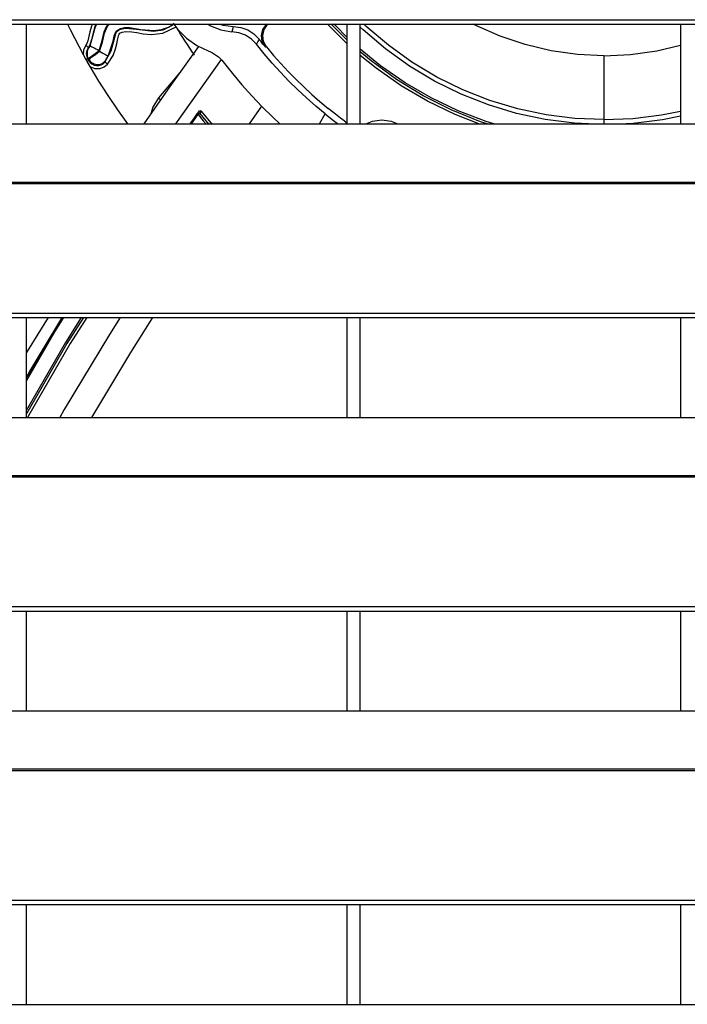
# Model space of a CAD drawing. Header units: millimetres. Extents: x 0 to 39025, y -31299 to 8400.
# Tile 141 of 256: x 6940 to 7040, y -9148 to -9000. Entities that reach past the tile are written whole.
import ezdxf

# ---------------------------------------------------------------- set-up
doc = ezdxf.new("R2010")
doc.units = ezdxf.units.MM

# ---------------------------------------------------------------- blocks, each defined once
blk = doc.blocks.new('*U55')
at = {"lineweight": 25}
for points in [[(7.21, 637.03), (7.21, 637.03), (1142.79, 637.03), (1142.79, 637.03)], [(7.21, 636.38), (7.21, 636.38), (1142.79, 636.38), (1142.79, 636.38)], [(336.99, 621.42), (336.99, 621.42), (336.99, 636.38), (336.99, 636.38)], [(358.7, 636.13), (358.7, 636.13), (359.12, 636.34), (359.12, 636.34)], [(372.95, 636.32), (372.95, 636.32), (373.01, 636.38), (373.01, 636.38)], [(373.19, 636.38), (373.19, 636.38), (373.13, 636.31), (373.13, 636.31)], [(385, 634.01), (385, 634.01), (382.66, 636.38), (382.66, 636.38)], [(385, 636.38), (385, 636.38), (385, 621.42), (385, 621.42)], [(387, 621.42), (387, 621.42), (387, 636.38), (387, 636.38)], [(435, 636.38), (435, 636.38), (435, 621.42), (435, 621.42)], [(345.49, 631.83), (345.49, 631.83), (345.91, 631.07), (345.91, 631.07)], [(346.07, 630.78), (346.07, 630.78), (346.5, 630.03), (346.5, 630.03)], [(366.15, 631.09), (366.15, 631.09), (359.33, 621.42), (359.33, 621.42)], [(372.22, 624.09), (372.22, 624.09), (370.35, 621.42), (370.35, 621.42)], [(361.54, 621.42), (361.54, 621.42), (362.82, 623.24), (362.82, 623.24)], [(361.56, 621.42), (361.56, 621.42), (362.6, 622.92), (362.6, 622.92)], [(361.72, 621.42), (361.72, 621.42), (362.66, 622.79), (362.66, 622.79)], [(362.61, 622.94), (362.61, 622.94), (362.59, 622.9), (362.59, 622.9)], [(362.82, 623.24), (362.82, 623.24), (362.6, 622.92), (362.6, 622.92)], [(363.19, 623.31), (363.19, 623.31), (362.97, 623), (362.97, 623)], [(362.97, 623), (362.97, 623), (364.34, 621.33), (364.34, 621.33)], [(363.19, 623.31), (363.19, 623.31), (364.82, 621.32), (364.82, 621.32)], [(380.89, 621.42), (380.89, 621.42), (381.76, 622.92), (381.76, 622.92)], [(247, 621.42), (247, 621.42), (818, 621.42), (818, 621.42)], [(383.54, 621.42), (383.54, 621.42), (383.58, 621.49), (383.58, 621.49)], [(384.87, 621.66), (384.87, 621.66), (384.84, 621.42), (384.84, 621.42)], [(16.21, 612.7), (16.21, 612.7), (1133.33, 612.7), (1133.33, 612.7)], [(16.21, 612.48), (16.21, 612.48), (1133.33, 612.48), (1133.33, 612.48)], [(7.21, 593.06), (7.21, 593.06), (1142.79, 593.06), (1142.79, 593.06)], [(7.21, 592.4), (7.21, 592.4), (1142.79, 592.4), (1142.79, 592.4)], [(336.99, 577.44), (336.99, 577.44), (336.99, 592.4), (336.99, 592.4)], [(385, 592.4), (385, 592.4), (385, 577.44), (385, 577.44)], [(387, 577.44), (387, 577.44), (387, 592.4), (387, 592.4)], [(435, 592.4), (435, 592.4), (435, 577.44), (435, 577.44)], [(247, 577.44), (247, 577.44), (818, 577.44), (818, 577.44)], [(16.21, 568.73), (16.21, 568.73), (1133.33, 568.73), (1133.33, 568.73)], [(16.21, 568.52), (16.21, 568.52), (1133.33, 568.52), (1133.33, 568.52)], [(7.21, 549.08), (7.21, 549.08), (1142.79, 549.08), (1142.79, 549.08)], [(7.21, 548.43), (7.21, 548.43), (1142.79, 548.43), (1142.79, 548.43)], [(336.99, 533.47), (336.99, 533.47), (336.99, 548.43), (336.99, 548.43)], [(385, 548.43), (385, 548.43), (385, 533.47), (385, 533.47)], [(387, 533.47), (387, 533.47), (387, 548.43), (387, 548.43)], [(435, 548.43), (435, 548.43), (435, 533.47), (435, 533.47)], [(247, 533.47), (247, 533.47), (818, 533.47), (818, 533.47)], [(16.21, 524.76), (16.21, 524.76), (1133.33, 524.76), (1133.33, 524.76)], [(16.21, 524.54), (16.21, 524.54), (1133.33, 524.54), (1133.33, 524.54)], [(7.21, 505.11), (7.21, 505.11), (1142.79, 505.11), (1142.79, 505.11)], [(7.21, 504.46), (7.21, 504.46), (1142.79, 504.46), (1142.79, 504.46)], [(336.99, 489.49), (336.99, 489.49), (336.99, 504.46), (336.99, 504.46)], [(385, 504.46), (385, 504.46), (385, 489.49), (385, 489.49)], [(387, 489.49), (387, 489.49), (387, 504.46), (387, 504.46)], [(435, 504.46), (435, 504.46), (435, 489.49), (435, 489.49)], [(247, 489.49), (247, 489.49), (818, 489.49), (818, 489.49)]]:
    blk.add_open_spline(points, degree=3, dxfattribs=at)
for points, knots in [([(343.17, 636.38), (343.17, 636.38), (343.56, 635.55), (343.56, 635.55), (343.56, 635.55), (344.18, 634.3), (344.18, 634.3), (344.18, 634.3), (344.83, 633.06), (344.83, 633.06), (344.83, 633.06), (345.49, 631.83), (345.49, 631.83)], [0, 0, 0, 0, 1, 1, 1, 2, 2, 2, 3, 3, 3, 4, 4, 4, 4]), ([(346.89, 636.38), (346.89, 636.38), (346.75, 636.06), (346.75, 636.06), (346.75, 636.06), (346.52, 635.22), (346.52, 635.22), (346.52, 635.22), (346.2, 633.85), (346.2, 633.85), (346.2, 633.85), (346.06, 633.47), (346.06, 633.47), (346.06, 633.47), (345.9, 633.19), (345.9, 633.19)], [0, 0, 0, 0, 1, 1, 1, 2, 2, 2, 3, 3, 3, 4, 4, 4, 5, 5, 5, 5]), ([(347.39, 636.38), (347.39, 636.38), (347.25, 636.01), (347.25, 636.01), (347.25, 636.01), (346.76, 634.06), (346.76, 634.06), (346.76, 634.06), (346.51, 633.28), (346.51, 633.28), (346.51, 633.28), (346.28, 632.87), (346.28, 632.87)], [0, 0, 0, 0, 1, 1, 1, 2, 2, 2, 3, 3, 3, 4, 4, 4, 4]), ([(346.55, 633.11), (346.55, 633.11), (347.02, 634.77), (347.02, 634.77), (347.02, 634.77), (347.35, 636.01), (347.35, 636.01), (347.35, 636.01), (347.56, 636.38), (347.56, 636.38)], [0, 0, 0, 0, 1, 1, 1, 2, 2, 2, 3, 3, 3, 3]), ([(347.88, 632.42), (347.88, 632.42), (348.37, 633.9), (348.37, 633.9), (348.37, 633.9), (348.66, 635.19), (348.66, 635.19), (348.66, 635.19), (349.07, 636.12), (349.07, 636.12), (349.07, 636.12), (349.29, 636.38), (349.29, 636.38)], [0, 0, 0, 0, 1, 1, 1, 2, 2, 2, 3, 3, 3, 4, 4, 4, 4]), ([(347.94, 632.31), (347.94, 632.31), (348.42, 633.64), (348.42, 633.64), (348.42, 633.64), (348.72, 634.99), (348.72, 634.99), (348.72, 634.99), (349.09, 635.98), (349.09, 635.98), (349.09, 635.98), (349.41, 636.38), (349.41, 636.38)], [0, 0, 0, 0, 1, 1, 1, 2, 2, 2, 3, 3, 3, 4, 4, 4, 4]), ([(349.16, 630.36), (349.16, 630.36), (349.98, 631.67), (349.98, 631.67), (349.98, 631.67), (350.34, 632.67), (350.34, 632.67), (350.34, 632.67), (350.53, 633.4), (350.53, 633.4), (350.53, 633.4), (350.65, 633.95), (350.65, 633.95), (350.65, 633.95), (350.73, 634.35), (350.73, 634.35), (350.73, 634.35), (350.82, 634.65), (350.82, 634.65), (350.82, 634.65), (350.89, 634.86), (350.89, 634.86), (350.89, 634.86), (351.02, 635.01), (351.02, 635.01), (351.02, 635.01), (351.35, 635.16), (351.35, 635.16), (351.35, 635.16), (351.91, 635.28), (351.91, 635.28), (351.91, 635.28), (352.81, 635.22), (352.81, 635.22), (352.81, 635.22), (353.56, 635.09), (353.56, 635.09), (353.56, 635.09), (354.51, 634.92), (354.51, 634.92), (354.51, 634.92), (355.75, 634.81), (355.75, 634.81), (355.75, 634.81), (357.46, 635), (357.46, 635), (357.46, 635), (359.44, 635.95), (359.44, 635.95)], [0, 0, 0, 0, 1, 1, 1, 2, 2, 2, 3, 3, 3, 4, 4, 4, 5, 5, 5, 6, 6, 6, 7, 7, 7, 8, 8, 8, 9, 9, 9, 10, 10, 10, 11, 11, 11, 12, 12, 12, 13, 13, 13, 14, 14, 14, 15, 15, 15, 16, 16, 16, 16]), ([(349.26, 631.59), (349.26, 631.59), (349.98, 633.79), (349.98, 633.79), (349.98, 633.79), (350.15, 634.55), (350.15, 634.55), (350.15, 634.55), (350.34, 635.13), (350.34, 635.13), (350.34, 635.13), (350.44, 635.3), (350.44, 635.3), (350.44, 635.3), (350.58, 635.42), (350.58, 635.42), (350.58, 635.42), (351.07, 635.69), (351.07, 635.69), (351.07, 635.69), (351.71, 635.85), (351.71, 635.85), (351.71, 635.85), (352.42, 635.86), (352.42, 635.86), (352.42, 635.86), (354.12, 635.58), (354.12, 635.58), (354.12, 635.58), (356.14, 635.4), (356.14, 635.4), (356.14, 635.4), (357.23, 635.55), (357.23, 635.55), (357.23, 635.55), (358.27, 635.93), (358.27, 635.93), (358.27, 635.93), (358.97, 636.38), (358.97, 636.38)], [0, 0, 0, 0, 1, 1, 1, 2, 2, 2, 3, 3, 3, 4, 4, 4, 5, 5, 5, 6, 6, 6, 7, 7, 7, 8, 8, 8, 9, 9, 9, 10, 10, 10, 11, 11, 11, 12, 12, 12, 13, 13, 13, 13]), ([(350.53, 635.25), (350.53, 635.25), (350.82, 635.47), (350.82, 635.47), (350.82, 635.47), (350.92, 635.52), (350.92, 635.52), (350.92, 635.52), (351.1, 635.6), (351.1, 635.6), (351.1, 635.6), (351.83, 635.77), (351.83, 635.77), (351.83, 635.77), (353.48, 635.6), (353.48, 635.6), (353.48, 635.6), (356.05, 635.3), (356.05, 635.3), (356.05, 635.3), (357.49, 635.53), (357.49, 635.53), (357.49, 635.53), (358.7, 636.13), (358.7, 636.13)], [0, 0, 0, 0, 1, 1, 1, 2, 2, 2, 3, 3, 3, 4, 4, 4, 5, 5, 5, 6, 6, 6, 7, 7, 7, 8, 8, 8, 8]), ([(358.99, 636.5), (358.99, 636.5), (359.64, 635.63), (359.64, 635.63), (359.64, 635.63), (360.98, 634.28), (360.98, 634.28), (360.98, 634.28), (362.53, 633.18), (362.53, 633.18), (362.53, 633.18), (364.24, 632.36), (364.24, 632.36)], [0, 0, 0, 0, 1, 1, 1, 2, 2, 2, 3, 3, 3, 4, 4, 4, 4]), ([(364.11, 636.38), (364.11, 636.38), (364.57, 636.11), (364.57, 636.11), (364.57, 636.11), (366.11, 635.49), (366.11, 635.49), (366.11, 635.49), (367.76, 635.23), (367.76, 635.23)], [0, 0, 0, 0, 1, 1, 1, 2, 2, 2, 3, 3, 3, 3]), ([(365.92, 636.38), (365.92, 636.38), (366.47, 636.21), (366.47, 636.21), (366.47, 636.21), (367.99, 636.02), (367.99, 636.02)], [0, 0, 0, 0, 1, 1, 1, 2, 2, 2, 2]), ([(367.99, 636.02), (367.99, 636.02), (367.86, 635.58), (367.86, 635.58), (367.86, 635.58), (367.76, 635.23), (367.76, 635.23)], [0, 0, 0, 0, 1, 1, 1, 2, 2, 2, 2]), ([(367.99, 636.02), (367.99, 636.02), (369.1, 635.88), (369.1, 635.88), (369.1, 635.88), (370.15, 635.5), (370.15, 635.5), (370.15, 635.5), (371.08, 634.89), (371.08, 634.89), (371.08, 634.89), (371.86, 634.1), (371.86, 634.1)], [0, 0, 0, 0, 1, 1, 1, 2, 2, 2, 3, 3, 3, 4, 4, 4, 4]), ([(372.79, 632.95), (372.79, 632.95), (372.34, 633.75), (372.34, 633.75), (372.34, 633.75), (372.22, 634.67), (372.22, 634.67), (372.22, 634.67), (372.43, 635.56), (372.43, 635.56), (372.43, 635.56), (372.95, 636.32), (372.95, 636.32)], [0, 0, 0, 0, 1, 1, 1, 2, 2, 2, 3, 3, 3, 4, 4, 4, 4]), ([(372.96, 632.94), (372.96, 632.94), (372.52, 633.74), (372.52, 633.74), (372.52, 633.74), (372.4, 634.65), (372.4, 634.65), (372.4, 634.65), (372.6, 635.55), (372.6, 635.55), (372.6, 635.55), (373.13, 636.31), (373.13, 636.31)], [0, 0, 0, 0, 1, 1, 1, 2, 2, 2, 3, 3, 3, 4, 4, 4, 4]), ([(372.95, 636.32), (372.95, 636.32), (373.05, 636.32), (373.05, 636.32), (373.05, 636.32), (373.13, 636.31), (373.13, 636.31)], [0, 0, 0, 0, 1, 1, 1, 2, 2, 2, 2]), ([(385, 633.46), (385, 633.46), (382.56, 635.9), (382.56, 635.9), (382.56, 635.9), (382.11, 636.38), (382.11, 636.38)], [0, 0, 0, 0, 1, 1, 1, 2, 2, 2, 2]), ([(385, 634.43), (385, 634.43), (383.33, 636.11), (383.33, 636.11), (383.33, 636.11), (383.07, 636.38), (383.07, 636.38)], [0, 0, 0, 0, 1, 1, 1, 2, 2, 2, 2]), ([(421.19, 621.42), (421.19, 621.42), (419.1, 621.55), (419.1, 621.55), (419.1, 621.55), (414.73, 622.09), (414.73, 622.09), (414.73, 622.09), (410.43, 623), (410.43, 623), (410.43, 623), (406.21, 624.26), (406.21, 624.26), (406.21, 624.26), (402.11, 625.87), (402.11, 625.87), (402.11, 625.87), (398.15, 627.82), (398.15, 627.82), (398.15, 627.82), (394.37, 630.08), (394.37, 630.08), (394.37, 630.08), (390.79, 632.65), (390.79, 632.65), (390.79, 632.65), (387.43, 635.51), (387.43, 635.51), (387.43, 635.51), (387, 635.91), (387, 635.91)], [0, 0, 0, 0, 1, 1, 1, 2, 2, 2, 3, 3, 3, 4, 4, 4, 5, 5, 5, 6, 6, 6, 7, 7, 7, 8, 8, 8, 9, 9, 9, 10, 10, 10, 10]), ([(423.5, 622.06), (423.5, 622.06), (419.16, 622.24), (419.16, 622.24), (419.16, 622.24), (414.85, 622.78), (414.85, 622.78), (414.85, 622.78), (410.6, 623.67), (410.6, 623.67), (410.6, 623.67), (406.44, 624.92), (406.44, 624.92), (406.44, 624.92), (402.39, 626.51), (402.39, 626.51), (402.39, 626.51), (398.48, 628.43), (398.48, 628.43), (398.48, 628.43), (394.75, 630.66), (394.75, 630.66), (394.75, 630.66), (391.22, 633.2), (391.22, 633.2), (391.22, 633.2), (387.9, 636.02), (387.9, 636.02), (387.9, 636.02), (387.52, 636.38), (387.52, 636.38)], [0, 0, 0, 0, 1, 1, 1, 2, 2, 2, 3, 3, 3, 4, 4, 4, 5, 5, 5, 6, 6, 6, 7, 7, 7, 8, 8, 8, 9, 9, 9, 10, 10, 10, 10]), ([(423.5, 631.64), (423.5, 631.64), (419.53, 631.83), (419.53, 631.83), (419.53, 631.83), (415.59, 632.38), (415.59, 632.38), (415.59, 632.38), (411.73, 633.3), (411.73, 633.3), (411.73, 633.3), (407.96, 634.57), (407.96, 634.57), (407.96, 634.57), (404.32, 636.18), (404.32, 636.18), (404.32, 636.18), (403.94, 636.38), (403.94, 636.38)], [0, 0, 0, 0, 1, 1, 1, 2, 2, 2, 3, 3, 3, 4, 4, 4, 5, 5, 5, 6, 6, 6, 6]), ([(348.76, 630.69), (348.76, 630.69), (349.71, 632.35), (349.71, 632.35), (349.71, 632.35), (350.14, 634.03), (350.14, 634.03), (350.14, 634.03), (350.38, 634.95), (350.38, 634.95), (350.38, 634.95), (350.53, 635.25), (350.53, 635.25)], [0, 0, 0, 0, 1, 1, 1, 2, 2, 2, 3, 3, 3, 4, 4, 4, 4]), ([(362.18, 631.73), (362.18, 631.73), (361.82, 632.24), (361.82, 632.24), (361.82, 632.24), (361.46, 632.77), (361.46, 632.77), (361.46, 632.77), (361.12, 633.29), (361.12, 633.29), (361.12, 633.29), (360.77, 633.82), (360.77, 633.82), (360.77, 633.82), (360.43, 634.34), (360.43, 634.34), (360.43, 634.34), (360.09, 634.88), (360.09, 634.88), (360.09, 634.88), (359.76, 635.41), (359.76, 635.41), (359.76, 635.41), (359.61, 635.65), (359.61, 635.65)], [0, 0, 0, 0, 1, 1, 1, 2, 2, 2, 3, 3, 3, 4, 4, 4, 5, 5, 5, 6, 6, 6, 7, 7, 7, 8, 8, 8, 8]), ([(371.46, 633.34), (371.46, 633.34), (370.71, 634.11), (370.71, 634.11), (370.71, 634.11), (369.81, 634.69), (369.81, 634.69), (369.81, 634.69), (368.82, 635.08), (368.82, 635.08), (368.82, 635.08), (367.76, 635.23), (367.76, 635.23)], [0, 0, 0, 0, 1, 1, 1, 2, 2, 2, 3, 3, 3, 4, 4, 4, 4]), ([(345.9, 633.19), (345.9, 633.19), (345.55, 632.46), (345.55, 632.46), (345.55, 632.46), (345.49, 631.83), (345.49, 631.83)], [0, 0, 0, 0, 1, 1, 1, 2, 2, 2, 2]), ([(345.9, 633.19), (345.9, 633.19), (345.98, 633.13), (345.98, 633.13), (345.98, 633.13), (346.05, 633.08), (346.05, 633.08), (346.05, 633.08), (346.11, 633.02), (346.11, 633.02), (346.11, 633.02), (346.17, 632.98), (346.17, 632.98), (346.17, 632.98), (346.22, 632.94), (346.22, 632.94), (346.22, 632.94), (346.25, 632.91), (346.25, 632.91), (346.25, 632.91), (346.27, 632.89), (346.27, 632.89), (346.27, 632.89), (346.28, 632.87), (346.28, 632.87)], [0, 0, 0, 0, 1, 1, 1, 2, 2, 2, 3, 3, 3, 4, 4, 4, 5, 5, 5, 6, 6, 6, 7, 7, 7, 8, 8, 8, 8]), ([(346.37, 632.84), (346.37, 632.84), (346.39, 632.86), (346.39, 632.86), (346.39, 632.86), (346.43, 632.9), (346.43, 632.9), (346.43, 632.9), (346.45, 632.94), (346.45, 632.94), (346.45, 632.94), (346.48, 632.99), (346.48, 632.99), (346.48, 632.99), (346.51, 633.04), (346.51, 633.04), (346.51, 633.04), (346.55, 633.11), (346.55, 633.11)], [0, 0, 0, 0, 1, 1, 1, 2, 2, 2, 3, 3, 3, 4, 4, 4, 5, 5, 5, 6, 6, 6, 6]), ([(346.55, 633.11), (346.55, 633.11), (346.58, 633.08), (346.58, 633.08), (346.58, 633.08), (346.66, 633.05), (346.66, 633.05), (346.66, 633.05), (346.79, 632.98), (346.79, 632.98), (346.79, 632.98), (346.95, 632.89), (346.95, 632.89), (346.95, 632.89), (347.15, 632.79), (347.15, 632.79), (347.15, 632.79), (347.38, 632.68), (347.38, 632.68), (347.38, 632.68), (347.63, 632.55), (347.63, 632.55), (347.63, 632.55), (347.88, 632.42), (347.88, 632.42)], [0, 0, 0, 0, 1, 1, 1, 2, 2, 2, 3, 3, 3, 4, 4, 4, 5, 5, 5, 6, 6, 6, 7, 7, 7, 8, 8, 8, 8]), ([(362.78, 633.03), (362.78, 633.03), (358.48, 627.01), (358.48, 627.01), (358.48, 627.01), (354.58, 621.42), (354.58, 621.42)], [0, 0, 0, 0, 1, 1, 1, 2, 2, 2, 2]), ([(371.86, 634.1), (371.86, 634.1), (371.64, 633.67), (371.64, 633.67), (371.64, 633.67), (371.46, 633.34), (371.46, 633.34)], [0, 0, 0, 0, 1, 1, 1, 2, 2, 2, 2]), ([(381.76, 622.92), (381.76, 622.92), (380.34, 624.09), (380.34, 624.09), (380.34, 624.09), (378.97, 625.3), (378.97, 625.3), (378.97, 625.3), (377.63, 626.55), (377.63, 626.55), (377.63, 626.55), (376.32, 627.84), (376.32, 627.84), (376.32, 627.84), (375.05, 629.16), (375.05, 629.16), (375.05, 629.16), (373.82, 630.52), (373.82, 630.52), (373.82, 630.52), (372.62, 631.91), (372.62, 631.91), (372.62, 631.91), (371.46, 633.34), (371.46, 633.34)], [0, 0, 0, 0, 1, 1, 1, 2, 2, 2, 3, 3, 3, 4, 4, 4, 5, 5, 5, 6, 6, 6, 7, 7, 7, 8, 8, 8, 8]), ([(372.79, 632.95), (372.79, 632.95), (372.67, 633.09), (372.67, 633.09), (372.67, 633.09), (372.55, 633.23), (372.55, 633.23), (372.55, 633.23), (372.43, 633.38), (372.43, 633.38), (372.43, 633.38), (372.32, 633.52), (372.32, 633.52), (372.32, 633.52), (372.21, 633.67), (372.21, 633.67), (372.21, 633.67), (372.1, 633.81), (372.1, 633.81), (372.1, 633.81), (371.98, 633.96), (371.98, 633.96), (371.98, 633.96), (371.86, 634.1), (371.86, 634.1)], [0, 0, 0, 0, 1, 1, 1, 2, 2, 2, 3, 3, 3, 4, 4, 4, 5, 5, 5, 6, 6, 6, 7, 7, 7, 8, 8, 8, 8]), ([(372.79, 632.95), (372.79, 632.95), (372.89, 632.94), (372.89, 632.94), (372.89, 632.94), (372.96, 632.94), (372.96, 632.94)], [0, 0, 0, 0, 1, 1, 1, 2, 2, 2, 2]), ([(372.96, 632.94), (372.96, 632.94), (374.02, 631.68), (374.02, 631.68), (374.02, 631.68), (375.1, 630.46), (375.1, 630.46), (375.1, 630.46), (376.22, 629.26), (376.22, 629.26), (376.22, 629.26), (377.37, 628.1), (377.37, 628.1), (377.37, 628.1), (378.54, 626.96), (378.54, 626.96), (378.54, 626.96), (379.74, 625.84), (379.74, 625.84), (379.74, 625.84), (380.96, 624.77), (380.96, 624.77), (380.96, 624.77), (382.22, 623.72), (382.22, 623.72)], [0, 0, 0, 0, 1, 1, 1, 2, 2, 2, 3, 3, 3, 4, 4, 4, 5, 5, 5, 6, 6, 6, 7, 7, 7, 8, 8, 8, 8]), ([(423.5, 631.64), (423.5, 631.64), (427.47, 631.83), (427.47, 631.83), (427.47, 631.83), (431.41, 632.38), (431.41, 632.38), (431.41, 632.38), (435, 633.22), (435, 633.22)], [0, 0, 0, 0, 1, 1, 1, 2, 2, 2, 3, 3, 3, 3]), ([(346.28, 632.87), (346.28, 632.87), (346.05, 632.44), (346.05, 632.44), (346.05, 632.44), (345.97, 631.96), (345.97, 631.96), (345.97, 631.96), (346.16, 631.22), (346.16, 631.22)], [0, 0, 0, 0, 1, 1, 1, 2, 2, 2, 3, 3, 3, 3]), ([(346.37, 632.84), (346.37, 632.84), (346.25, 632.66), (346.25, 632.66), (346.25, 632.66), (346.17, 632.46), (346.17, 632.46), (346.17, 632.46), (346.11, 632.25), (346.11, 632.25), (346.11, 632.25), (346.08, 632.04), (346.08, 632.04), (346.08, 632.04), (346.08, 631.82), (346.08, 631.82), (346.08, 631.82), (346.11, 631.61), (346.11, 631.61), (346.11, 631.61), (346.17, 631.4), (346.17, 631.4), (346.17, 631.4), (346.27, 631.21), (346.27, 631.21)], [0, 0, 0, 0, 1, 1, 1, 2, 2, 2, 3, 3, 3, 4, 4, 4, 5, 5, 5, 6, 6, 6, 7, 7, 7, 8, 8, 8, 8]), ([(346.27, 631.21), (346.27, 631.21), (346.41, 631.3), (346.41, 631.3), (346.41, 631.3), (346.77, 631.56), (346.77, 631.56), (346.77, 631.56), (347.28, 631.95), (347.28, 631.95), (347.28, 631.95), (347.88, 632.42), (347.88, 632.42)], [0, 0, 0, 0, 1, 1, 1, 2, 2, 2, 3, 3, 3, 4, 4, 4, 4]), ([(346.28, 632.87), (346.28, 632.87), (346.33, 632.86), (346.33, 632.86), (346.33, 632.86), (346.37, 632.84), (346.37, 632.84)], [0, 0, 0, 0, 1, 1, 1, 2, 2, 2, 2]), ([(346.34, 631.08), (346.34, 631.08), (346.48, 631.19), (346.48, 631.19), (346.48, 631.19), (346.82, 631.45), (346.82, 631.45), (346.82, 631.45), (347.35, 631.84), (347.35, 631.84), (347.35, 631.84), (347.94, 632.31), (347.94, 632.31)], [0, 0, 0, 0, 1, 1, 1, 2, 2, 2, 3, 3, 3, 4, 4, 4, 4]), ([(347.88, 632.42), (347.88, 632.42), (347.89, 632.41), (347.89, 632.41), (347.89, 632.41), (347.9, 632.4), (347.9, 632.4), (347.9, 632.4), (347.9, 632.38), (347.9, 632.38), (347.9, 632.38), (347.92, 632.37), (347.92, 632.37), (347.92, 632.37), (347.92, 632.35), (347.92, 632.35), (347.92, 632.35), (347.93, 632.34), (347.93, 632.34), (347.93, 632.34), (347.94, 632.33), (347.94, 632.33), (347.94, 632.33), (347.94, 632.31), (347.94, 632.31)], [0, 0, 0, 0, 1, 1, 1, 2, 2, 2, 3, 3, 3, 4, 4, 4, 5, 5, 5, 6, 6, 6, 7, 7, 7, 8, 8, 8, 8]), ([(347.94, 632.31), (347.94, 632.31), (348.2, 632.17), (348.2, 632.17), (348.2, 632.17), (348.44, 632.04), (348.44, 632.04), (348.44, 632.04), (348.66, 631.91), (348.66, 631.91), (348.66, 631.91), (348.86, 631.81), (348.86, 631.81), (348.86, 631.81), (349.02, 631.72), (349.02, 631.72), (349.02, 631.72), (349.14, 631.65), (349.14, 631.65), (349.14, 631.65), (349.23, 631.6), (349.23, 631.6), (349.23, 631.6), (349.26, 631.59), (349.26, 631.59)], [0, 0, 0, 0, 1, 1, 1, 2, 2, 2, 3, 3, 3, 4, 4, 4, 5, 5, 5, 6, 6, 6, 7, 7, 7, 8, 8, 8, 8]), ([(348.81, 630.88), (348.81, 630.88), (348.83, 630.9), (348.83, 630.9), (348.83, 630.9), (348.86, 630.94), (348.86, 630.94), (348.86, 630.94), (348.9, 631.01), (348.9, 631.01), (348.9, 631.01), (348.97, 631.11), (348.97, 631.11), (348.97, 631.11), (349.1, 631.32), (349.1, 631.32), (349.1, 631.32), (349.26, 631.59), (349.26, 631.59)], [0, 0, 0, 0, 1, 1, 1, 2, 2, 2, 3, 3, 3, 4, 4, 4, 5, 5, 5, 6, 6, 6, 6]), ([(364.24, 632.36), (364.24, 632.36), (364.57, 632.23), (364.57, 632.23), (364.57, 632.23), (364.89, 632.07), (364.89, 632.07), (364.89, 632.07), (365.18, 631.89), (365.18, 631.89), (365.18, 631.89), (365.47, 631.69), (365.47, 631.69), (365.47, 631.69), (365.75, 631.47), (365.75, 631.47), (365.75, 631.47), (366, 631.24), (366, 631.24), (366, 631.24), (366.25, 630.99), (366.25, 630.99), (366.25, 630.99), (366.47, 630.72), (366.47, 630.72)], [0, 0, 0, 0, 1, 1, 1, 2, 2, 2, 3, 3, 3, 4, 4, 4, 5, 5, 5, 6, 6, 6, 7, 7, 7, 8, 8, 8, 8]), ([(407, 621.42), (407, 621.42), (405.86, 621.79), (405.86, 621.79), (405.86, 621.79), (401.67, 623.38), (401.67, 623.38), (401.67, 623.38), (397.62, 625.32), (397.62, 625.32), (397.62, 625.32), (393.73, 627.57), (393.73, 627.57), (393.73, 627.57), (390.04, 630.13), (390.04, 630.13), (390.04, 630.13), (387, 632.6), (387, 632.6)], [0, 0, 0, 0, 1, 1, 1, 2, 2, 2, 3, 3, 3, 4, 4, 4, 5, 5, 5, 6, 6, 6, 6]), ([(406.01, 621.42), (406.01, 621.42), (405.02, 621.75), (405.02, 621.75), (405.02, 621.75), (400.65, 623.5), (400.65, 623.5), (400.65, 623.5), (396.44, 625.61), (396.44, 625.61), (396.44, 625.61), (392.42, 628.06), (392.42, 628.06), (392.42, 628.06), (388.62, 630.85), (388.62, 630.85), (388.62, 630.85), (387, 632.2), (387, 632.2)], [0, 0, 0, 0, 1, 1, 1, 2, 2, 2, 3, 3, 3, 4, 4, 4, 5, 5, 5, 6, 6, 6, 6]), ([(404.77, 621.42), (404.77, 621.42), (401.21, 622.81), (401.21, 622.81), (401.21, 622.81), (397.09, 624.8), (397.09, 624.8), (397.09, 624.8), (393.13, 627.12), (393.13, 627.12), (393.13, 627.12), (389.37, 629.76), (389.37, 629.76), (389.37, 629.76), (387, 631.67), (387, 631.67)], [0, 0, 0, 0, 1, 1, 1, 2, 2, 2, 3, 3, 3, 4, 4, 4, 5, 5, 5, 5]), ([(423.5, 631.64), (423.5, 631.64), (423.5, 630.06), (423.5, 630.06), (423.5, 630.06), (423.5, 628.52), (423.5, 628.52), (423.5, 628.52), (423.5, 627.06), (423.5, 627.06), (423.5, 627.06), (423.5, 625.7), (423.5, 625.7), (423.5, 625.7), (423.5, 624.5), (423.5, 624.5), (423.5, 624.5), (423.5, 623.48), (423.5, 623.48), (423.5, 623.48), (423.5, 622.65), (423.5, 622.65), (423.5, 622.65), (423.5, 622.06), (423.5, 622.06)], [0, 0, 0, 0, 1, 1, 1, 2, 2, 2, 3, 3, 3, 4, 4, 4, 5, 5, 5, 6, 6, 6, 7, 7, 7, 8, 8, 8, 8]), ([(345.91, 631.07), (345.91, 631.07), (345.96, 631.1), (345.96, 631.1), (345.96, 631.1), (346, 631.13), (346, 631.13), (346, 631.13), (346.05, 631.16), (346.05, 631.16), (346.05, 631.16), (346.09, 631.18), (346.09, 631.18), (346.09, 631.18), (346.12, 631.19), (346.12, 631.19), (346.12, 631.19), (346.14, 631.21), (346.14, 631.21), (346.14, 631.21), (346.15, 631.21), (346.15, 631.21), (346.15, 631.21), (346.16, 631.22), (346.16, 631.22)], [0, 0, 0, 0, 1, 1, 1, 2, 2, 2, 3, 3, 3, 4, 4, 4, 5, 5, 5, 6, 6, 6, 7, 7, 7, 8, 8, 8, 8]), ([(345.91, 631.07), (345.91, 631.07), (345.93, 631.03), (345.93, 631.03), (345.93, 631.03), (345.95, 631), (345.95, 631), (345.95, 631), (345.97, 630.96), (345.97, 630.96), (345.97, 630.96), (345.99, 630.92), (345.99, 630.92), (345.99, 630.92), (346.01, 630.89), (346.01, 630.89), (346.01, 630.89), (346.03, 630.85), (346.03, 630.85), (346.03, 630.85), (346.05, 630.82), (346.05, 630.82), (346.05, 630.82), (346.07, 630.78), (346.07, 630.78)], [0, 0, 0, 0, 1, 1, 1, 2, 2, 2, 3, 3, 3, 4, 4, 4, 5, 5, 5, 6, 6, 6, 7, 7, 7, 8, 8, 8, 8]), ([(346.07, 630.78), (346.07, 630.78), (346.12, 630.81), (346.12, 630.81), (346.12, 630.81), (346.17, 630.84), (346.17, 630.84), (346.17, 630.84), (346.22, 630.86), (346.22, 630.86), (346.22, 630.86), (346.25, 630.88), (346.25, 630.88), (346.25, 630.88), (346.28, 630.9), (346.28, 630.9), (346.28, 630.9), (346.3, 630.91), (346.3, 630.91), (346.3, 630.91), (346.32, 630.92), (346.32, 630.92), (346.32, 630.92), (346.32, 630.92), (346.32, 630.92)], [0, 0, 0, 0, 1, 1, 1, 2, 2, 2, 3, 3, 3, 4, 4, 4, 5, 5, 5, 6, 6, 6, 7, 7, 7, 8, 8, 8, 8]), ([(346.16, 631.22), (346.16, 631.22), (346.22, 631.21), (346.22, 631.21), (346.22, 631.21), (346.27, 631.21), (346.27, 631.21)], [0, 0, 0, 0, 1, 1, 1, 2, 2, 2, 2]), ([(346.16, 631.22), (346.16, 631.22), (346.18, 631.18), (346.18, 631.18), (346.18, 631.18), (346.2, 631.14), (346.2, 631.14), (346.2, 631.14), (346.22, 631.11), (346.22, 631.11), (346.22, 631.11), (346.24, 631.07), (346.24, 631.07), (346.24, 631.07), (346.27, 631.03), (346.27, 631.03), (346.27, 631.03), (346.29, 631), (346.29, 631), (346.29, 631), (346.3, 630.96), (346.3, 630.96), (346.3, 630.96), (346.32, 630.92), (346.32, 630.92)], [0, 0, 0, 0, 1, 1, 1, 2, 2, 2, 3, 3, 3, 4, 4, 4, 5, 5, 5, 6, 6, 6, 7, 7, 7, 8, 8, 8, 8]), ([(346.27, 631.21), (346.27, 631.21), (346.28, 631.19), (346.28, 631.19), (346.28, 631.19), (346.29, 631.18), (346.29, 631.18), (346.29, 631.18), (346.29, 631.16), (346.29, 631.16), (346.29, 631.16), (346.3, 631.15), (346.3, 631.15), (346.3, 631.15), (346.32, 631.13), (346.32, 631.13), (346.32, 631.13), (346.32, 631.11), (346.32, 631.11), (346.32, 631.11), (346.33, 631.1), (346.33, 631.1), (346.33, 631.1), (346.34, 631.08), (346.34, 631.08)], [0, 0, 0, 0, 1, 1, 1, 2, 2, 2, 3, 3, 3, 4, 4, 4, 5, 5, 5, 6, 6, 6, 7, 7, 7, 8, 8, 8, 8]), ([(346.32, 630.92), (346.32, 630.92), (346.33, 631.01), (346.33, 631.01), (346.33, 631.01), (346.34, 631.08), (346.34, 631.08)], [0, 0, 0, 0, 1, 1, 1, 2, 2, 2, 2]), ([(346.32, 630.92), (346.32, 630.92), (346.53, 630.63), (346.53, 630.63), (346.53, 630.63), (346.81, 630.4), (346.81, 630.4), (346.81, 630.4), (347.13, 630.24), (347.13, 630.24), (347.13, 630.24), (347.48, 630.17), (347.48, 630.17), (347.48, 630.17), (347.84, 630.18), (347.84, 630.18), (347.84, 630.18), (348.18, 630.27), (348.18, 630.27), (348.18, 630.27), (348.5, 630.44), (348.5, 630.44), (348.5, 630.44), (348.76, 630.69), (348.76, 630.69)], [0, 0, 0, 0, 1, 1, 1, 2, 2, 2, 3, 3, 3, 4, 4, 4, 5, 5, 5, 6, 6, 6, 7, 7, 7, 8, 8, 8, 8]), ([(346.34, 631.08), (346.34, 631.08), (346.56, 630.79), (346.56, 630.79), (346.56, 630.79), (346.84, 630.55), (346.84, 630.55), (346.84, 630.55), (347.17, 630.4), (347.17, 630.4), (347.17, 630.4), (347.52, 630.33), (347.52, 630.33), (347.52, 630.33), (347.89, 630.34), (347.89, 630.34), (347.89, 630.34), (348.23, 630.44), (348.23, 630.44), (348.23, 630.44), (348.55, 630.62), (348.55, 630.62), (348.55, 630.62), (348.81, 630.88), (348.81, 630.88)], [0, 0, 0, 0, 1, 1, 1, 2, 2, 2, 3, 3, 3, 4, 4, 4, 5, 5, 5, 6, 6, 6, 7, 7, 7, 8, 8, 8, 8]), ([(346.5, 630.03), (346.5, 630.03), (347.25, 629.71), (347.25, 629.71), (347.25, 629.71), (348.06, 629.72), (348.06, 629.72), (348.06, 629.72), (348.66, 629.95), (348.66, 629.95), (348.66, 629.95), (349.16, 630.36), (349.16, 630.36)], [0, 0, 0, 0, 1, 1, 1, 2, 2, 2, 3, 3, 3, 4, 4, 4, 4]), ([(346.5, 630.03), (346.5, 630.03), (347.81, 627.82), (347.81, 627.82), (347.81, 627.82), (349.19, 625.65), (349.19, 625.65), (349.19, 625.65), (350.63, 623.52), (350.63, 623.52), (350.63, 623.52), (352.14, 621.43), (352.14, 621.43), (352.14, 621.43), (352.15, 621.42), (352.15, 621.42)], [0, 0, 0, 0, 1, 1, 1, 2, 2, 2, 3, 3, 3, 4, 4, 4, 5, 5, 5, 5]), ([(348.76, 630.69), (348.76, 630.69), (348.79, 630.79), (348.79, 630.79), (348.79, 630.79), (348.81, 630.88), (348.81, 630.88)], [0, 0, 0, 0, 1, 1, 1, 2, 2, 2, 2]), ([(349.16, 630.36), (349.16, 630.36), (349.08, 630.43), (349.08, 630.43), (349.08, 630.43), (349.01, 630.49), (349.01, 630.49), (349.01, 630.49), (348.95, 630.55), (348.95, 630.55), (348.95, 630.55), (348.88, 630.6), (348.88, 630.6), (348.88, 630.6), (348.84, 630.63), (348.84, 630.63), (348.84, 630.63), (348.8, 630.66), (348.8, 630.66), (348.8, 630.66), (348.78, 630.68), (348.78, 630.68), (348.78, 630.68), (348.76, 630.69), (348.76, 630.69)], [0, 0, 0, 0, 1, 1, 1, 2, 2, 2, 3, 3, 3, 4, 4, 4, 5, 5, 5, 6, 6, 6, 7, 7, 7, 8, 8, 8, 8]), ([(366.47, 630.72), (366.47, 630.72), (367.85, 628.96), (367.85, 628.96), (367.85, 628.96), (369.29, 627.26), (369.29, 627.26), (369.29, 627.26), (370.78, 625.6), (370.78, 625.6), (370.78, 625.6), (372.32, 623.99), (372.32, 623.99), (372.32, 623.99), (373.91, 622.42), (373.91, 622.42), (373.91, 622.42), (374.95, 621.44), (374.95, 621.44)], [0, 0, 0, 0, 1, 1, 1, 2, 2, 2, 3, 3, 3, 4, 4, 4, 5, 5, 5, 6, 6, 6, 6]), ([(359.95, 629.08), (359.95, 629.08), (359.24, 628.23), (359.24, 628.23), (359.24, 628.23), (356.79, 625.3), (356.79, 625.3)], [0, 0, 0, 0, 1, 1, 1, 2, 2, 2, 2]), ([(356.79, 625.3), (356.79, 625.3), (355.92, 623.91), (355.92, 623.91), (355.92, 623.91), (355.63, 622.92), (355.63, 622.92)], [0, 0, 0, 0, 1, 1, 1, 2, 2, 2, 2]), ([(356.79, 625.3), (356.79, 625.3), (356.93, 625.18), (356.93, 625.18), (356.93, 625.18), (357.07, 625.06), (357.07, 625.06), (357.07, 625.06), (357.11, 625.04), (357.11, 625.04)], [0, 0, 0, 0, 1, 1, 1, 2, 2, 2, 3, 3, 3, 3]), ([(362.66, 622.79), (362.66, 622.79), (362.61, 622.87), (362.61, 622.87), (362.61, 622.87), (362.59, 622.9), (362.59, 622.9), (362.59, 622.9), (362.6, 622.92), (362.6, 622.92)], [0, 0, 0, 0, 1, 1, 1, 2, 2, 2, 3, 3, 3, 3]), ([(362.6, 622.92), (362.6, 622.92), (362.67, 622.99), (362.67, 622.99), (362.67, 622.99), (362.76, 623.03), (362.76, 623.03), (362.76, 623.03), (362.86, 623.03), (362.86, 623.03), (362.86, 623.03), (362.97, 623), (362.97, 623)], [0, 0, 0, 0, 1, 1, 1, 2, 2, 2, 3, 3, 3, 4, 4, 4, 4]), ([(362.66, 622.79), (362.66, 622.79), (362.67, 622.81), (362.67, 622.81), (362.67, 622.81), (362.68, 622.82), (362.68, 622.82), (362.68, 622.82), (362.7, 622.82), (362.7, 622.82), (362.7, 622.82), (362.71, 622.82), (362.71, 622.82), (362.71, 622.82), (362.73, 622.81), (362.73, 622.81)], [0, 0, 0, 0, 1, 1, 1, 2, 2, 2, 3, 3, 3, 4, 4, 4, 5, 5, 5, 5]), ([(362.73, 622.81), (362.73, 622.81), (362.84, 622.92), (362.84, 622.92), (362.84, 622.92), (362.97, 623), (362.97, 623)], [0, 0, 0, 0, 1, 1, 1, 2, 2, 2, 2]), ([(362.73, 622.81), (362.73, 622.81), (363.5, 621.87), (363.5, 621.87), (363.5, 621.87), (363.86, 621.42), (363.86, 621.42)], [0, 0, 0, 0, 1, 1, 1, 2, 2, 2, 2]), ([(362.82, 623.24), (362.82, 623.24), (362.92, 623.35), (362.92, 623.35), (362.92, 623.35), (362.97, 623.38), (362.97, 623.38), (362.97, 623.38), (363.02, 623.39), (363.02, 623.39), (363.02, 623.39), (363.06, 623.4), (363.06, 623.4), (363.06, 623.4), (363.1, 623.38), (363.1, 623.38), (363.1, 623.38), (363.19, 623.31), (363.19, 623.31)], [0, 0, 0, 0, 1, 1, 1, 2, 2, 2, 3, 3, 3, 4, 4, 4, 5, 5, 5, 6, 6, 6, 6]), ([(381.76, 622.92), (381.76, 622.92), (382.8, 622.08), (382.8, 622.08), (382.8, 622.08), (383.58, 621.49), (383.58, 621.49)], [0, 0, 0, 0, 1, 1, 1, 2, 2, 2, 2]), ([(384.04, 622.28), (384.04, 622.28), (383.04, 623.06), (383.04, 623.06), (383.04, 623.06), (382.22, 623.72), (382.22, 623.72)], [0, 0, 0, 0, 1, 1, 1, 2, 2, 2, 2]), ([(423.5, 622.06), (423.5, 622.06), (427.84, 622.24), (427.84, 622.24), (427.84, 622.24), (432.15, 622.78), (432.15, 622.78), (432.15, 622.78), (435, 623.34), (435, 623.34)], [0, 0, 0, 0, 1, 1, 1, 2, 2, 2, 3, 3, 3, 3]), ([(425.8, 621.42), (425.8, 621.42), (427.9, 621.55), (427.9, 621.55), (427.9, 621.55), (432.27, 622.09), (432.27, 622.09), (432.27, 622.09), (435, 622.63), (435, 622.63)], [0, 0, 0, 0, 1, 1, 1, 2, 2, 2, 3, 3, 3, 3]), ([(384.87, 621.66), (384.87, 621.66), (384.4, 622.01), (384.4, 622.01), (384.4, 622.01), (384.04, 622.28), (384.04, 622.28)], [0, 0, 0, 0, 1, 1, 1, 2, 2, 2, 2]), ([(387.86, 621.42), (387.86, 621.42), (388.84, 621.82), (388.84, 621.82), (388.84, 621.82), (390.25, 622.03), (390.25, 622.03)], [0, 0, 0, 0, 1, 1, 1, 2, 2, 2, 2]), ([(390.25, 622.03), (390.25, 622.03), (391.65, 621.82), (391.65, 621.82), (391.65, 621.82), (392.64, 621.42), (392.64, 621.42)], [0, 0, 0, 0, 1, 1, 1, 2, 2, 2, 2]), ([(423.5, 622.06), (423.5, 622.06), (423.5, 621.9), (423.5, 621.9), (423.5, 621.9), (423.5, 621.76), (423.5, 621.76), (423.5, 621.76), (423.5, 621.64), (423.5, 621.64), (423.5, 621.64), (423.5, 621.54), (423.5, 621.54), (423.5, 621.54), (423.5, 621.46), (423.5, 621.46), (423.5, 621.46), (423.5, 621.42), (423.5, 621.42)], [0, 0, 0, 0, 1, 1, 1, 2, 2, 2, 3, 3, 3, 4, 4, 4, 5, 5, 5, 6, 6, 6, 6]), ([(336.99, 583.43), (336.99, 583.43), (337.43, 584.17), (337.43, 584.17), (337.43, 584.17), (339.79, 588.14), (339.79, 588.14), (339.79, 588.14), (342.17, 592.04), (342.17, 592.04), (342.17, 592.04), (342.39, 592.4), (342.39, 592.4)], [0, 0, 0, 0, 1, 1, 1, 2, 2, 2, 3, 3, 3, 4, 4, 4, 4]), ([(340.24, 592.4), (340.24, 592.4), (337.14, 587.41), (337.14, 587.41), (337.14, 587.41), (336.99, 587.17), (336.99, 587.17)], [0, 0, 0, 0, 1, 1, 1, 2, 2, 2, 2]), ([(336.99, 583.41), (336.99, 583.41), (337.04, 583.49), (337.04, 583.49), (337.04, 583.49), (340.35, 589.03), (340.35, 589.03), (340.35, 589.03), (342.42, 592.4), (342.42, 592.4)], [0, 0, 0, 0, 1, 1, 1, 2, 2, 2, 3, 3, 3, 3]), ([(336.99, 582.92), (336.99, 582.92), (341.25, 590.27), (341.25, 590.27), (341.25, 590.27), (342.6, 592.4), (342.6, 592.4)], [0, 0, 0, 0, 1, 1, 1, 2, 2, 2, 2]), ([(345.21, 592.4), (345.21, 592.4), (342.85, 588.68), (342.85, 588.68), (342.85, 588.68), (336.99, 578.54), (336.99, 578.54)], [0, 0, 0, 0, 1, 1, 1, 2, 2, 2, 2]), ([(345.56, 592.4), (345.56, 592.4), (343.08, 588.5), (343.08, 588.5), (343.08, 588.5), (336.99, 577.97), (336.99, 577.97)], [0, 0, 0, 0, 1, 1, 1, 2, 2, 2, 2]), ([(346.03, 592.4), (346.03, 592.4), (343.57, 588.53), (343.57, 588.53), (343.57, 588.53), (337.17, 577.44), (337.17, 577.44)], [0, 0, 0, 0, 1, 1, 1, 2, 2, 2, 2]), ([(351.05, 592.4), (351.05, 592.4), (349.44, 589.88), (349.44, 589.88), (349.44, 589.88), (342.68, 578.64), (342.68, 578.64), (342.68, 578.64), (342.01, 577.44), (342.01, 577.44)], [0, 0, 0, 0, 1, 1, 1, 2, 2, 2, 3, 3, 3, 3]), ([(355.9, 592.4), (355.9, 592.4), (352.58, 587.16), (352.58, 587.16), (352.58, 587.16), (346.75, 577.44), (346.75, 577.44)], [0, 0, 0, 0, 1, 1, 1, 2, 2, 2, 2])]:
    blk.add_open_spline(points, degree=3, knots=knots, dxfattribs=at)

msp = doc.modelspace()

# ---------------------------------------------------------------- block references
at = {"color": 1}
msp.add_blockref('*U55', (6603.64, -9637.01), dxfattribs=at)

doc.saveas('drawing.dxf')
